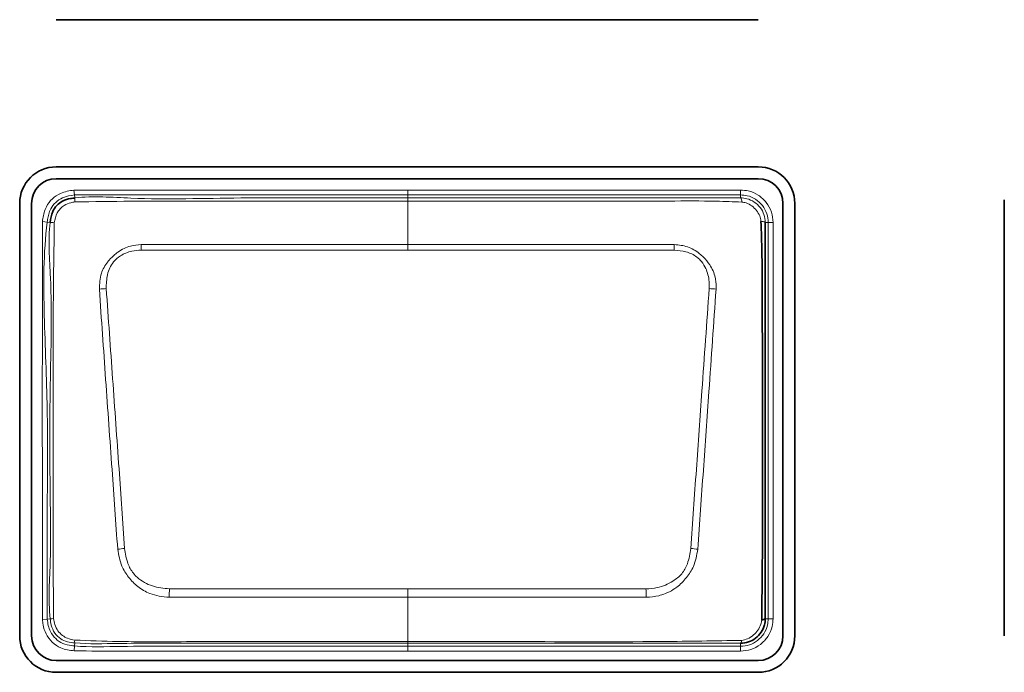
# Model space of a CAD drawing. Header units: millimetres. Extents: x 0 to 1118, y 0 to 864.
# Tile 23 of 172: x 239.77 to 244.8, y 352.27 to 355.6. Entities that reach past the tile are written whole.
import ezdxf

# ---------------------------------------------------------------- set-up
doc = ezdxf.new("R2010")
doc.units = ezdxf.units.MM

msp = doc.modelspace()

# ---------------------------------------------------------------- linework, layer by layer
at = {"color": 7, "linetype": 'Continuous', "lineweight": 35}
for p, q in [((239.9597, 355.6009), (243.5447, 355.6009)), ((243.5447, 354.8486), (239.9597, 354.8486)), ((239.9597, 354.7882), (243.5447, 354.7882)), ((239.7734, 354.6622), (239.7734, 352.4522)), ((239.8337, 352.4522), (239.8337, 354.6622)), ((243.6707, 354.6622), (243.6707, 352.4522)), ((243.731, 352.4522), (243.731, 354.6622)), ((244.8009, 354.6802), (244.8009, 352.4522)), ((243.4547, 352.4144), (243.4546, 352.4144)), ((243.5447, 352.3262), (239.9597, 352.3262)), ((239.9597, 352.2659), (243.5447, 352.2659))]:
    msp.add_line(p, q, dxfattribs=at)
at = {"color": 7, "linetype": 'Continuous', "lineweight": 18}
for p, q in [((240.0501, 354.7302), (240.0529, 354.7054)), ((240.0529, 354.7054), (240.0547, 354.6902)), ((241.7547, 354.7305), (243.4547, 354.7305)), ((241.7547, 354.6901), (241.7547, 354.7055)), ((243.4547, 354.7055), (241.7547, 354.7055)), ((243.4547, 354.7055), (243.4547, 354.7305)), ((243.4547, 354.6902), (243.4547, 354.7055)), ((241.7547, 354.4516), (241.7547, 354.6741)), ((239.8893, 354.5699), (239.9141, 354.5667)), ((239.9293, 354.5648), (239.9141, 354.5667)), ((243.5954, 354.5647), (243.5802, 354.5647)), ((243.5954, 352.5397), (243.5954, 354.5647)), ((243.5954, 354.5647), (243.6204, 354.5647)), ((243.6204, 354.5647), (243.6204, 352.5397)), ((241.7547, 354.4236), (240.3946, 354.4236)), ((243.1148, 354.4236), (241.7547, 354.4236)), ((241.7547, 352.6923), (241.7547, 352.6493)), ((241.7547, 352.4231), (241.7547, 352.6493)), ((239.8893, 352.5352), (239.9141, 352.538)), ((239.9141, 352.538), (239.9293, 352.5397)), ((243.5801, 352.5397), (243.5954, 352.5397)), ((243.5954, 352.5397), (243.6204, 352.5397)), ((240.0515, 352.3758), (240.0536, 352.4007)), ((240.0548, 352.416), (240.0536, 352.4007)), ((241.7547, 352.4231), (241.7547, 352.4145)), ((241.7547, 352.4145), (241.7547, 352.399)), ((241.7547, 352.399), (243.4546, 352.399)), ((241.7547, 352.374), (241.7547, 352.399)), ((243.4546, 352.399), (243.4546, 352.4144)), ((243.4546, 352.399), (243.4546, 352.374)), ((243.4546, 352.374), (241.7547, 352.374))]:
    msp.add_line(p, q, dxfattribs=at)
at = {"color": 7, "linetype": 'Continuous', "lineweight": 18, "flags": 128}
for points in [[(241.7547, 354.7055), (241.7047, 354.7055), (241.5047, 354.7055), (241.1047, 354.7054), (240.6117, 354.7054), (240.0529, 354.7054)], [(241.7547, 354.7055), (241.7547, 354.706), (241.7547, 354.7075), (241.7547, 354.7098), (241.7547, 354.7129), (241.7547, 354.7167), (241.7547, 354.721), (241.7547, 354.7256), (241.7547, 354.7305)], [(241.7547, 354.6901), (241.7547, 354.6898), (241.7547, 354.6889), (241.7547, 354.6876), (241.7547, 354.6858), (241.7547, 354.6835), (241.7547, 354.6808), (241.7547, 354.6776), (241.7547, 354.6741)], [(241.7547, 354.4516), (242.053, 354.4516), (243.116, 354.4516)], [(241.7547, 354.4516), (241.7547, 354.4487), (241.7547, 354.4455), (241.7547, 354.4421), (241.7547, 354.4387), (241.7547, 354.435), (241.7547, 354.4313), (241.7547, 354.4275), (241.7547, 354.4236)], [(240.5382, 352.6923), (241.591, 352.6923), (241.7547, 352.6923)], [(241.7547, 352.6923), (241.9184, 352.6923), (242.9712, 352.6923)], [(241.7547, 352.6493), (241.4565, 352.6493), (240.5368, 352.6493)], [(242.9726, 352.6493), (241.9184, 352.6493), (241.7547, 352.6493)]]:
    msp.add_lwpolyline(points, dxfattribs=at)
at = {"color": 7, "linetype": 'Continuous', "lineweight": 35}
for centre, radius, start, end in [((239.9597, 354.6622), 0.1863, 90, 180), ((243.5447, 354.6622), 0.1863, 0, 90), ((239.9597, 354.6622), 0.126, 90, 180), ((243.5447, 354.6622), 0.126, 0, 90), ((243.5637, 352.5624), 0.028, 266.5102, 305.923), ((239.9597, 352.4522), 0.1863, 180, 270), ((239.9597, 352.4522), 0.126, 180, 270), ((243.5447, 352.4522), 0.1863, 270, 0), ((243.5447, 352.4522), 0.126, 270, 0)]:
    msp.add_arc(centre, radius, start, end, dxfattribs=at)
at = {"color": 7, "linetype": 'Continuous', "lineweight": 18}
for centre, radius, start, end in [((240.1494, 354.6831), 0.095, 175.7525, 188.1529), ((243.4264, 354.6713), 0.0341, 355.9657, 33.647), ((239.9311, 354.436), 0.1288, 81.4713, 90.8151), ((243.561, 354.5346), 0.0357, 57.5203, 94.0755), ((232.7809, 354.1226), 7.6196, 2.26392, 2.47463), ((250.7285, 354.1226), 7.6196, 177.52537, 177.73608), ((240.2277, 353.8812), 0.3458, 92.0728, 97.8935), ((243.2817, 353.8812), 0.3458, 82.1068, 87.9275), ((240.4002, 352.0416), 0.8622, 96.0692, 98.4295), ((243.1092, 352.0417), 0.8622, 81.5706, 83.9309), ((270.084, 351.7243), 29.5617, 178.12352, 178.20698), ((213.4254, 351.7243), 29.5617, 1.79302, 1.87648), ((239.9313, 352.6581), 0.1185, 269.0666, 277.5531), ((240.1013, 352.4251), 0.0474, 173.3975, 191.0613), ((243.4379, 352.4283), 0.0218, 320.3934, 2.6813)]:
    msp.add_arc(centre, radius, start, end, dxfattribs=at)
for points, knots in [([(239.8893, 354.5699), (239.89, 354.5746), (239.8934, 354.6003), (239.9045, 354.6427), (239.9381, 354.6876), (239.9869, 354.7199), (240.0269, 354.7264), (240.0501, 354.7302)], [0, 0, 0, 0, 0.058142, 0.312481, 0.516431, 0.720004, 1, 1, 1, 1]), ([(240.0529, 354.7054), (240.0529, 354.7054), (240.0324, 354.703), (239.9974, 354.6963), (239.9556, 354.6692), (239.9271, 354.6309), (239.9178, 354.5941), (239.9147, 354.5712), (239.9141, 354.5667)], [0, 0, 0, 0, 0.00007, 0.287537, 0.483939, 0.679062, 0.936857, 1, 1, 1, 1]), ([(240.0501, 354.7302), (240.2373, 354.7303), (240.6117, 354.7305), (241.1799, 354.7304), (241.5609, 354.7305), (241.7547, 354.7305)], [0, 0, 0, 0, 0.329436, 0.658872, 1, 1, 1, 1]), ([(240.0547, 354.6902), (240.0547, 354.6902), (240.1496, 354.7009), (240.4332, 354.6783), (240.9013, 354.6942), (241.3726, 354.6896), (241.6569, 354.69), (241.7547, 354.6901)], [0, 0, 0, 0, 0.0000088, 0.1686191, 0.4982919, 0.8274361, 1, 1, 1, 1]), ([(241.7547, 354.6901), (241.9412, 354.6901), (242.3143, 354.6901), (242.759, 354.6901), (243.0985, 354.6901), (243.2917, 354.6902), (243.4143, 354.6901), (243.4547, 354.6902), (243.4547, 354.6902)], [0, 0, 0, 0, 0.329148, 0.658296, 0.784897, 0.928025, 0.999991, 1, 1, 1, 1]), ([(243.4547, 354.7305), (243.4678, 354.7295), (243.4994, 354.7273), (243.5465, 354.7064), (243.588, 354.6682), (243.6153, 354.6189), (243.6188, 354.5825), (243.6204, 354.5647)], [0, 0, 0, 0, 0.151112, 0.365617, 0.580258, 0.795218, 1, 1, 1, 1]), ([(243.5954, 354.5647), (243.5954, 354.5647), (243.5954, 354.5798), (243.5904, 354.6108), (243.5681, 354.6526), (243.5326, 354.685), (243.4927, 354.7028), (243.4658, 354.7047), (243.4547, 354.7055)], [0, 0, 0, 0, 0.000068, 0.204828, 0.419781, 0.634393, 0.848864, 1, 1, 1, 1]), ([(243.4547, 354.6902), (243.4547, 354.6902), (243.4651, 354.6902), (243.4897, 354.6871), (243.5255, 354.6712), (243.5563, 354.6422), (243.5758, 354.6054), (243.5802, 354.5782), (243.5802, 354.5647), (243.5802, 354.5647)], [0, 0, 0, 0, 0.000076, 0.159905, 0.374062, 0.588093, 0.794093, 0.999924, 1, 1, 1, 1]), ([(240.0554, 354.6697), (240.0486, 354.6683), (240.0298, 354.6647), (240.0034, 354.6545), (239.9796, 354.6358), (239.9593, 354.6065), (239.9538, 354.5806), (239.9502, 354.5634)], [0, 0, 0, 0, 0.127496, 0.353035, 0.515865, 0.679688, 1, 1, 1, 1]), ([(241.7547, 354.6741), (241.6553, 354.6741), (241.371, 354.6742), (240.8999, 354.6738), (240.4328, 354.675), (240.1507, 354.671), (240.0554, 354.6697)], [0, 0, 0, 0, 0.1755, 0.501918, 0.831626, 1, 1, 1, 1]), ([(243.4603, 354.6689), (243.4173, 354.6706), (243.2936, 354.6755), (243.0887, 354.6737), (242.7649, 354.6744), (242.3595, 354.674), (241.9958, 354.6741), (241.7942, 354.6741), (241.7547, 354.6741)], [0, 0, 0, 0, 0.075739, 0.217696, 0.360252, 0.645411, 0.930556, 1, 1, 1, 1]), ([(243.5584, 354.5702), (243.5568, 354.5797), (243.5534, 354.5999), (243.5363, 354.6272), (243.5125, 354.6501), (243.486, 354.6649), (243.4677, 354.6678), (243.4603, 354.6689)], [0, 0, 0, 0, 0.190909, 0.406669, 0.631062, 0.851531, 1, 1, 1, 1]), ([(239.8893, 352.5352), (239.8893, 352.7351), (239.8893, 353.0936), (239.8888, 353.612), (239.8892, 354.0903), (239.8893, 354.41), (239.8893, 354.5699)], [0, 0, 0, 0, 0.294817, 0.528637, 0.764318, 1, 1, 1, 1]), ([(239.9141, 354.5667), (239.9141, 354.5667), (239.8941, 354.4089), (239.8954, 354.0885), (239.9188, 353.6121), (239.9127, 353.0945), (239.9136, 352.737), (239.9141, 352.538)], [0, 0, 0, 0, 0.000007, 0.235195, 0.471316, 0.705749, 1, 1, 1, 1]), ([(239.9293, 352.5397), (239.9293, 352.5397), (239.918, 352.6398), (239.9346, 352.8407), (239.9273, 353.2384), (239.9249, 353.7191), (239.943, 354.1931), (239.9175, 354.4714), (239.9293, 354.5648), (239.9293, 354.5648)], [0, 0, 0, 0, 0.000007, 0.149192, 0.296265, 0.589843, 0.860506, 0.999993, 1, 1, 1, 1]), ([(239.9502, 354.5634), (239.9488, 354.4698), (239.9447, 354.1934), (239.9431, 353.7188), (239.944, 353.2386), (239.9436, 352.8408), (239.9458, 352.6411), (239.9468, 352.5407)], [0, 0, 0, 0, 0.138888, 0.409935, 0.703873, 0.851045, 1, 1, 1, 1]), ([(240.1802, 354.2237), (240.1814, 354.2514), (240.1835, 354.3012), (240.2121, 354.3507), (240.2421, 354.3861), (240.2781, 354.4186), (240.3332, 354.4469), (240.3754, 354.4502), (240.3934, 354.4516)], [0, 0, 0, 0, 0.236036, 0.426179, 0.477737, 0.637251, 0.844602, 1, 1, 1, 1]), ([(240.3934, 354.4516), (240.4432, 354.4515), (240.5924, 354.451), (240.8409, 354.452), (241.1424, 354.4515), (241.4469, 354.4517), (241.6521, 354.4516), (241.7547, 354.4516)], [0, 0, 0, 0, 0.109645, 0.328736, 0.547827, 0.773914, 1, 1, 1, 1]), ([(243.116, 354.4516), (243.139, 354.4494), (243.1857, 354.4449), (243.234, 354.4152), (243.2706, 354.3826), (243.3028, 354.3447), (243.3208, 354.3038), (243.3293, 354.2609), (243.3293, 354.2409), (243.3292, 354.2238)], [0, 0, 0, 0, 0.196953, 0.400474, 0.477525, 0.621985, 0.827103, 0.852197, 1, 1, 1, 1]), ([(240.3946, 354.4236), (240.3784, 354.4224), (240.3411, 354.4195), (240.2905, 354.3997), (240.2442, 354.3591), (240.2171, 354.2987), (240.2158, 354.2507), (240.2152, 354.2268)], [0, 0, 0, 0, 0.160648, 0.369005, 0.524127, 0.762874, 1, 1, 1, 1]), ([(243.2942, 354.2268), (243.2943, 354.2419), (243.2946, 354.28), (243.2786, 354.3309), (243.2539, 354.3689), (243.2217, 354.3967), (243.1764, 354.4181), (243.1353, 354.4218), (243.1148, 354.4236)], [0, 0, 0, 0, 0.150039, 0.377629, 0.518715, 0.593819, 0.797701, 1, 1, 1, 1]), ([(240.2738, 352.8946), (240.2642, 353.0304), (240.2437, 353.32), (240.2122, 353.7632), (240.1909, 354.0701), (240.1802, 354.2237)], [0, 0, 0, 0, 0.306049, 0.652529, 1, 1, 1, 1]), ([(240.2152, 354.2268), (240.2262, 354.0734), (240.2481, 353.7668), (240.2795, 353.324), (240.2996, 353.0346), (240.309, 352.8991)], [0, 0, 0, 0, 0.347304, 0.694424, 1, 1, 1, 1]), ([(243.2004, 352.8991), (243.2097, 353.0334), (243.2284, 353.3021), (243.2596, 353.7449), (243.2817, 354.0527), (243.2942, 354.2268)], [0, 0, 0, 0, 0.302974, 0.605825, 1, 1, 1, 1]), ([(243.3292, 354.2238), (243.317, 354.0494), (243.2955, 353.7414), (243.2642, 353.2981), (243.2452, 353.0293), (243.2356, 352.8946)], [0, 0, 0, 0, 0.394267, 0.696552, 1, 1, 1, 1]), ([(240.5368, 352.6493), (240.5028, 352.653), (240.4451, 352.6592), (240.3858, 352.6954), (240.3513, 352.7259), (240.3226, 352.7602), (240.2878, 352.8141), (240.2789, 352.8653), (240.2738, 352.8946)], [0, 0, 0, 0, 0.256994, 0.435753, 0.518339, 0.608051, 0.775867, 1, 1, 1, 1]), ([(240.309, 352.8991), (240.3131, 352.8729), (240.3201, 352.8279), (240.3466, 352.7783), (240.3874, 352.7367), (240.4494, 352.7014), (240.5087, 352.6953), (240.5382, 352.6923)], [0, 0, 0, 0, 0.231465, 0.397413, 0.481538, 0.74157, 1, 1, 1, 1]), ([(242.9712, 352.6923), (242.9906, 352.6937), (243.0389, 352.697), (243.1025, 352.7245), (243.1564, 352.7671), (243.1889, 352.8263), (243.1962, 352.8723), (243.2004, 352.8991)], [0, 0, 0, 0, 0.169426, 0.422531, 0.593644, 0.763575, 1, 1, 1, 1]), ([(243.2356, 352.8946), (243.2303, 352.8647), (243.221, 352.8123), (243.1789, 352.7478), (243.1264, 352.6941), (243.0746, 352.6677), (243.0212, 352.6528), (242.9945, 352.6509), (242.9726, 352.6493)], [0, 0, 0, 0, 0.229046, 0.401207, 0.578038, 0.797363, 0.83357, 1, 1, 1, 1]), ([(240.0515, 352.3758), (240.0282, 352.3786), (239.987, 352.3837), (239.9377, 352.4185), (239.9059, 352.4603), (239.8936, 352.5018), (239.8904, 352.5264), (239.8893, 352.5352)], [0, 0, 0, 0, 0.276626, 0.489449, 0.702472, 0.894255, 1, 1, 1, 1]), ([(239.9141, 352.538), (239.9141, 352.538), (239.9166, 352.5162), (239.9233, 352.4786), (239.9554, 352.4368), (239.9927, 352.4105), (240.0278, 352.4031), (240.0482, 352.4012), (240.0536, 352.4007)], [0, 0, 0, 0, 0.000069, 0.304094, 0.511824, 0.715977, 0.924845, 1, 1, 1, 1]), ([(240.0548, 352.416), (240.0548, 352.416), (240.042, 352.417), (240.0168, 352.42), (239.9799, 352.4356), (239.9499, 352.4657), (239.9341, 352.5032), (239.9306, 352.5288), (239.9293, 352.5397), (239.9293, 352.5397)], [0, 0, 0, 0, 0.000077, 0.197333, 0.387983, 0.604747, 0.83111, 0.999923, 1, 1, 1, 1]), ([(239.9468, 352.5407), (239.9486, 352.5303), (239.9525, 352.5083), (239.9671, 352.4776), (239.99, 352.4539), (240.0196, 352.4372), (240.0417, 352.4329), (240.0542, 352.4305)], [0, 0, 0, 0, 0.189123, 0.39968, 0.598829, 0.771957, 1, 1, 1, 1]), ([(243.4546, 352.399), (243.4697, 352.4004), (243.5007, 352.4033), (243.5426, 352.4266), (243.575, 352.4618), (243.5927, 352.5018), (243.5946, 352.5286), (243.5954, 352.5397)], [0, 0, 0, 0, 0.2046745, 0.4198422, 0.6343902, 0.848799, 1, 1, 1, 1]), ([(243.6204, 352.5397), (243.6195, 352.5267), (243.6173, 352.495), (243.5963, 352.4479), (243.5582, 352.4064), (243.5088, 352.3791), (243.4724, 352.3757), (243.4546, 352.374)], [0, 0, 0, 0, 0.151184, 0.365635, 0.580222, 0.795405, 1, 1, 1, 1]), ([(243.4596, 352.4293), (243.4699, 352.4313), (243.4921, 352.4357), (243.5204, 352.4552), (243.5439, 352.4807), (243.5583, 352.5079), (243.5609, 352.5269), (243.562, 352.5345)], [0, 0, 0, 0, 0.197464, 0.427893, 0.636791, 0.855624, 1, 1, 1, 1]), ([(240.0542, 352.4305), (240.1278, 352.4278), (240.3447, 352.4198), (240.7052, 352.4242), (241.1353, 352.4228), (241.4853, 352.4231), (241.6917, 352.4231), (241.7547, 352.4231)], [0, 0, 0, 0, 0.129882, 0.382749, 0.635797, 0.888846, 1, 1, 1, 1]), ([(241.7547, 352.4231), (241.788, 352.4231), (241.9547, 352.4231), (242.388, 352.4236), (242.9231, 352.42), (243.3247, 352.4269), (243.4596, 352.4293)], [0, 0, 0, 0, 0.058653, 0.293263, 0.762483, 1, 1, 1, 1]), ([(240.0536, 352.4007), (240.0536, 352.4007), (240.1333, 352.3942), (240.2945, 352.3998), (240.6164, 352.3986), (240.981, 352.3991), (241.3872, 352.399), (241.6322, 352.399), (241.7547, 352.399)], [0, 0, 0, 0, 0.000009, 0.1411, 0.283602, 0.567928, 0.783964, 1, 1, 1, 1]), ([(241.7547, 352.4145), (241.5673, 352.4145), (241.1925, 352.4147), (240.6993, 352.4139), (240.3204, 352.4156), (240.1281, 352.4101), (240.0548, 352.416), (240.0548, 352.416)], [0, 0, 0, 0, 0.330742, 0.661483, 0.870168, 0.999991, 1, 1, 1, 1]), ([(243.4546, 352.4144), (243.3209, 352.4144), (242.922, 352.4145), (242.3553, 352.4145), (241.9223, 352.4145), (241.7547, 352.4145)], [0, 0, 0, 0, 0.235996, 0.704164, 1, 1, 1, 1]), ([(241.7547, 352.374), (241.738, 352.374), (241.6547, 352.374), (241.3047, 352.3741), (240.9151, 352.3736), (240.5115, 352.3743), (240.2938, 352.3723), (240.1324, 352.3746), (240.0515, 352.3758)], [0, 0, 0, 0, 0.0293566, 0.1467828, 0.6164876, 0.7155925, 0.8576233, 1, 1, 1, 1])]:
    msp.add_open_spline(points, degree=3, knots=knots, dxfattribs=at)
at = {"color": 7, "linetype": 'Continuous', "lineweight": 35}
for points, knots in [([(239.9293, 354.5648), (239.9293, 354.5648), (239.9317, 354.5837), (239.9371, 354.6153), (239.9612, 354.6528), (239.9931, 354.6766), (240.0261, 354.6863), (240.0475, 354.6894), (240.0547, 354.6902), (240.0547, 354.6902)], [0, 0, 0, 0, 0.000077, 0.292145, 0.481329, 0.668501, 0.889292, 0.999923, 1, 1, 1, 1]), ([(243.562, 352.5345), (243.5634, 352.6412), (243.5662, 352.8532), (243.5655, 353.2757), (243.5659, 353.693), (243.5653, 354.056), (243.5646, 354.2588), (243.5638, 354.4134), (243.5603, 354.5169), (243.5584, 354.5702)], [0, 0, 0, 0, 0.157294, 0.312474, 0.622468, 0.772195, 0.847355, 0.921427, 1, 1, 1, 1]), ([(243.5802, 354.5647), (243.5802, 354.5647), (243.58, 354.5141), (243.5801, 354.4116), (243.5801, 354.2591), (243.58, 354.0558), (243.5801, 353.6931), (243.58, 353.2756), (243.5802, 352.8557), (243.5799, 352.6439), (243.5801, 352.5397), (243.5801, 352.5397)], [0, 0, 0, 0, 0.000007, 0.075686, 0.15099, 0.226275, 0.376845, 0.688419, 0.844208, 0.999993, 1, 1, 1, 1]), ([(243.5801, 352.5397), (243.5801, 352.5397), (243.5801, 352.5292), (243.577, 352.5047), (243.5611, 352.4691), (243.5324, 352.4384), (243.4955, 352.4188), (243.4682, 352.4143), (243.4547, 352.4144), (243.4547, 352.4144)], [0, 0, 0, 0, 0.000076, 0.162066, 0.372152, 0.585973, 0.793109, 0.999924, 1, 1, 1, 1])]:
    msp.add_open_spline(points, degree=3, knots=knots, dxfattribs=at)

doc.saveas('drawing.dxf')
